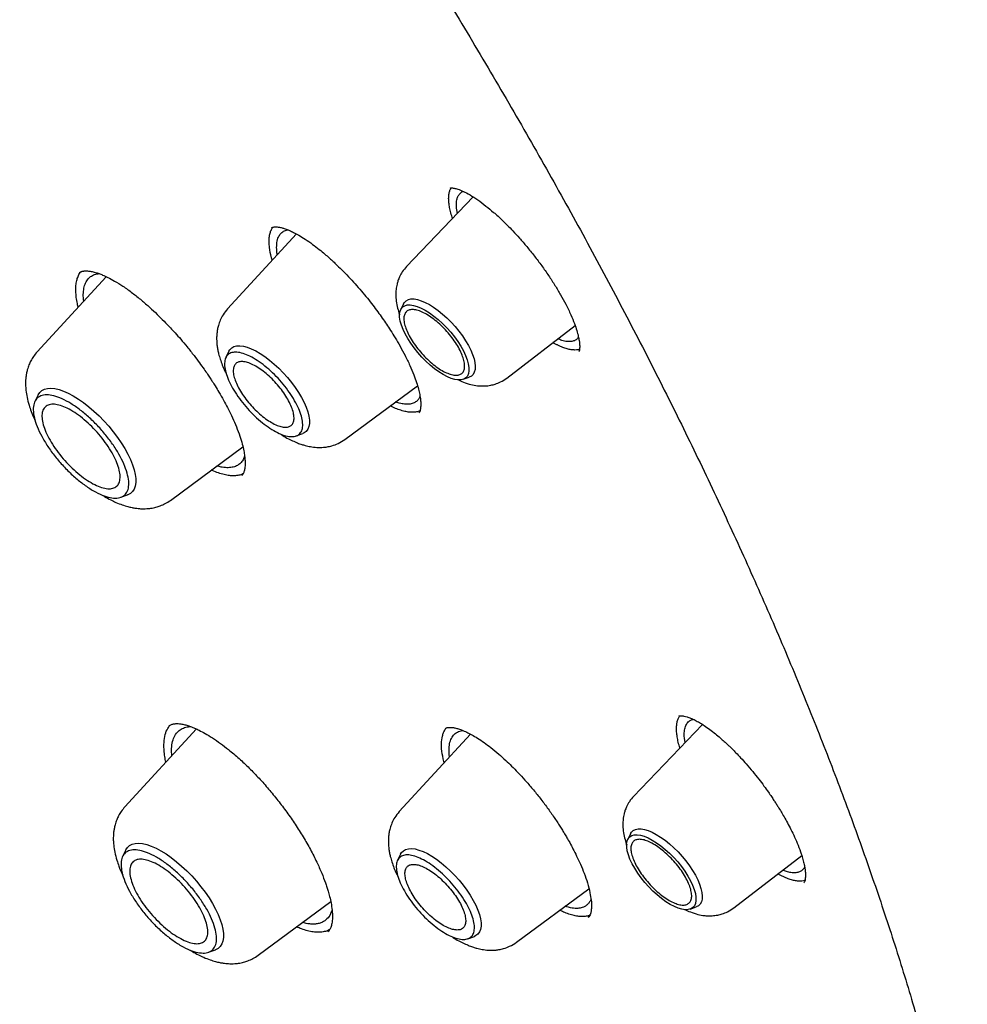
# Model space of a CAD drawing. Header units: millimetres. Extents: x 8 to 871, y 12 to 1888.
# Tile 36 of 114: x 685 to 701, y 699 to 716. Entities that reach past the tile are written whole.
import ezdxf

# ---------------------------------------------------------------- set-up
doc = ezdxf.new("R2010")
doc.units = ezdxf.units.MM

msp = doc.modelspace()

# ---------------------------------------------------------------- linework, layer by layer
at = {"color": 7, "linetype": 'Continuous', "lineweight": 30}
for p, q in [((692.766, 712.774), (691.643, 711.6)), ((689.787, 712.15), (688.625, 710.887)), ((686.58, 711.429), (685.413, 710.162)), ((691.591, 710.971), (691.544, 710.875)), ((693.331, 709.72), (694.484, 710.606)), ((688.647, 710.171), (688.596, 710.066)), ((694.551, 710.177), (694.545, 710.172)), ((692.599, 709.699), (692.699, 709.736)), ((690.601, 708.685), (691.827, 709.59)), ((685.429, 709.436), (685.375, 709.327)), ((689.782, 708.744), (689.892, 708.784)), ((687.66, 707.659), (688.882, 708.562)), ((686.825, 707.711), (686.94, 707.753)), ((688.1, 703.805), (686.893, 702.493)), ((687.636, 703.851), (687.645, 703.857)), ((692.297, 703.806), (692.3, 703.81)), ((696.631, 703.882), (695.471, 702.669)), ((692.721, 703.718), (691.52, 702.412)), ((687.683, 703.351), (687.678, 703.443)), ((692.276, 703.233), (692.259, 703.301)), ((695.419, 702.04), (695.372, 701.944)), ((686.908, 701.767), (686.855, 701.658)), ((691.542, 701.696), (691.491, 701.591)), ((697.158, 700.789), (698.306, 701.671)), ((693.496, 700.21), (694.718, 701.112)), ((689.139, 699.99), (690.364, 700.895)), ((696.427, 700.769), (696.527, 700.805)), ((694.712, 700.639), (694.707, 700.634)), ((692.677, 700.269), (692.787, 700.309)), ((688.305, 700.042), (688.419, 700.084))]:
    msp.add_line(p, q, dxfattribs=at)
at = {"color": 7, "linetype": 'Continuous', "lineweight": 30, "flags": 128}
for points in [[(691.591, 710.971), (691.606, 710.995), (691.635, 711.024), (691.673, 711.043), (691.717, 711.053), (691.769, 711.053), (691.826, 711.043), (691.889, 711.024), (691.956, 710.996), (692.027, 710.959)], [(692.261, 709.779), (692.189, 709.825), (692.116, 709.878), (692.042, 709.938), (691.97, 710.004), (691.9, 710.075), (691.833, 710.15), (691.77, 710.228), (691.713, 710.307), (691.662, 710.386), (691.619, 710.465), (691.583, 710.541), (691.555, 710.613), (691.536, 710.681), (691.526, 710.744), (691.525, 710.8), (691.534, 710.848), (691.551, 710.888), (691.578, 710.919), (691.613, 710.94), (691.655, 710.952), (691.705, 710.954), (691.761, 710.946), (691.823, 710.928), (691.889, 710.9), (691.959, 710.864), (692.031, 710.819), (692.104, 710.765), (692.178, 710.705), (692.25, 710.639), (692.32, 710.568), (692.387, 710.493), (692.449, 710.416), (692.507, 710.336), (692.557, 710.257), (692.601, 710.178), (692.637, 710.102), (692.665, 710.03), (692.684, 709.962), (692.694, 709.899), (692.695, 709.843), (692.686, 709.795), (692.669, 709.755), (692.642, 709.724), (692.607, 709.703), (692.565, 709.691), (692.515, 709.689), (692.459, 709.697), (692.397, 709.715), (692.331, 709.743), (692.261, 709.779)], [(692.027, 710.959), (692.099, 710.913), (692.174, 710.86), (692.248, 710.8), (692.321, 710.734), (692.392, 710.663), (692.461, 710.588), (692.525, 710.51), (692.584, 710.431), (692.638, 710.35), (692.685, 710.271), (692.724, 710.193), (692.756, 710.117), (692.78, 710.046), (692.794, 709.98), (692.8, 709.92), (692.797, 709.867), (692.785, 709.821), (692.765, 709.783), (692.736, 709.755), (692.699, 709.736)], [(688.647, 710.171), (688.663, 710.197), (688.694, 710.228), (688.732, 710.25), (688.778, 710.262), (688.831, 710.264), (688.891, 710.257), (688.956, 710.24), (689.025, 710.214), (689.099, 710.179), (689.175, 710.135), (689.253, 710.083), (689.332, 710.023), (689.41, 709.957), (689.488, 709.886), (689.563, 709.809), (689.635, 709.729), (689.702, 709.646), (689.765, 709.561), (689.822, 709.476), (689.872, 709.391), (689.915, 709.308), (689.95, 709.228), (689.977, 709.151), (689.995, 709.079), (690.004, 709.013), (690.005, 708.954), (689.996, 708.902), (689.978, 708.858), (689.952, 708.822), (689.918, 708.796), (689.892, 708.784)], [(685.429, 709.436), (685.429, 709.437), (685.457, 709.478), (685.492, 709.51), (685.536, 709.533), (685.588, 709.546), (685.647, 709.55), (685.712, 709.543), (685.783, 709.526), (685.859, 709.5), (685.939, 709.464), (686.023, 709.42), (686.109, 709.367), (686.196, 709.306), (686.284, 709.237), (686.371, 709.163), (686.457, 709.082), (686.54, 708.997), (686.62, 708.908), (686.696, 708.815), (686.767, 708.721), (686.833, 708.627), (686.891, 708.532), (686.943, 708.439), (686.987, 708.347), (687.022, 708.26), (687.049, 708.176), (687.067, 708.097), (687.077, 708.025), (687.077, 707.959), (687.067, 707.9), (687.049, 707.85), (687.022, 707.809), (686.986, 707.776), (686.942, 707.754), (686.94, 707.753)], [(695.419, 702.04), (695.434, 702.065), (695.463, 702.093), (695.5, 702.112), (695.545, 702.122), (695.596, 702.122), (695.654, 702.113), (695.717, 702.094), (695.784, 702.065), (695.854, 702.028)], [(696.089, 700.849), (696.017, 700.894), (695.943, 700.947), (695.87, 701.007), (695.797, 701.073), (695.727, 701.144), (695.661, 701.219), (695.598, 701.297), (695.541, 701.376), (695.49, 701.456), (695.446, 701.534), (695.41, 701.61), (695.382, 701.683), (695.363, 701.751), (695.354, 701.813), (695.353, 701.869), (695.361, 701.917), (695.379, 701.957), (695.405, 701.988), (695.44, 702.01), (695.483, 702.021), (695.533, 702.023), (695.589, 702.015), (695.65, 701.997), (695.717, 701.97), (695.786, 701.933), (695.858, 701.888), (695.932, 701.835), (696.005, 701.775), (696.078, 701.709), (696.148, 701.638), (696.215, 701.563), (696.277, 701.485), (696.334, 701.406), (696.385, 701.326), (696.429, 701.248), (696.465, 701.172), (696.493, 701.099), (696.512, 701.031), (696.522, 700.969), (696.522, 700.913), (696.514, 700.865), (696.496, 700.825), (696.47, 700.794), (696.435, 700.772), (696.392, 700.76), (696.343, 700.758), (696.286, 700.767), (696.225, 700.784), (696.158, 700.812), (696.089, 700.849)], [(695.854, 702.028), (695.927, 701.983), (696.001, 701.93), (696.075, 701.87), (696.149, 701.804), (696.22, 701.733), (696.288, 701.658), (696.353, 701.58), (696.412, 701.5), (696.465, 701.42), (696.512, 701.34), (696.552, 701.262), (696.584, 701.187), (696.607, 701.116), (696.622, 701.049), (696.628, 700.989), (696.625, 700.936), (696.613, 700.89), (696.592, 700.853), (696.563, 700.824), (696.527, 700.805)], [(686.908, 701.767), (686.909, 701.768), (686.936, 701.809), (686.972, 701.841), (687.016, 701.864), (687.067, 701.877), (687.126, 701.881), (687.191, 701.874), (687.262, 701.857), (687.338, 701.831), (687.419, 701.795), (687.502, 701.751), (687.588, 701.698), (687.675, 701.637), (687.763, 701.568), (687.85, 701.493), (687.936, 701.413), (688.02, 701.328), (688.1, 701.238), (688.176, 701.146), (688.247, 701.052), (688.312, 700.958), (688.371, 700.863), (688.422, 700.77), (688.466, 700.678), (688.502, 700.59), (688.529, 700.507), (688.547, 700.428), (688.556, 700.356), (688.556, 700.29), (688.547, 700.231), (688.528, 700.181), (688.501, 700.14), (688.465, 700.107), (688.422, 700.084), (688.419, 700.084)], [(691.542, 701.696), (691.558, 701.722), (691.589, 701.753), (691.627, 701.775), (691.673, 701.787), (691.726, 701.789), (691.786, 701.782), (691.851, 701.765), (691.92, 701.739), (691.994, 701.704), (692.07, 701.66), (692.148, 701.608), (692.227, 701.548), (692.305, 701.482), (692.383, 701.411), (692.458, 701.334), (692.53, 701.254), (692.597, 701.171), (692.66, 701.086), (692.717, 701.001), (692.767, 700.916), (692.81, 700.833), (692.845, 700.753), (692.872, 700.676), (692.89, 700.605), (692.899, 700.539), (692.899, 700.479), (692.891, 700.427), (692.873, 700.383), (692.847, 700.347), (692.813, 700.321), (692.787, 700.309)]]:
    msp.add_lwpolyline(points, dxfattribs=at)
at = {"color": 7, "linetype": 'Continuous', "lineweight": 30}
for points, knots in [([(713.378, 691.298), (713.435, 691.352), (713.547, 691.458), (713.685, 691.594), (713.799, 691.709), (713.903, 691.818), (714.006, 691.928), (714.105, 692.037), (714.203, 692.149), (714.302, 692.265), (714.406, 692.389), (714.518, 692.528), (714.636, 692.681), (714.759, 692.845), (714.866, 692.996), (714.957, 693.128), (715.033, 693.24), (715.106, 693.352), (715.177, 693.464), (715.245, 693.574), (715.31, 693.682), (715.369, 693.782), (715.418, 693.868), (715.457, 693.938), (715.492, 694), (715.527, 694.065), (715.567, 694.139), (715.612, 694.224), (715.66, 694.316), (715.709, 694.414), (715.765, 694.528), (715.827, 694.658), (715.894, 694.804), (715.959, 694.95), (716.021, 695.094), (716.077, 695.23), (716.126, 695.352), (716.165, 695.452), (716.196, 695.531), (716.22, 695.596), (716.244, 695.662), (716.272, 695.738), (716.304, 695.827), (716.339, 695.929), (716.376, 696.039), (716.414, 696.156), (716.452, 696.276), (716.491, 696.4), (716.528, 696.527), (716.563, 696.65), (716.594, 696.76), (716.618, 696.851), (716.638, 696.925), (716.654, 696.988), (716.671, 697.054), (716.689, 697.13), (716.71, 697.215), (716.738, 697.332), (716.772, 697.482), (716.811, 697.664), (716.849, 697.853), (716.885, 698.044), (716.919, 698.237), (716.951, 698.432), (716.981, 698.629), (717.009, 698.827), (717.034, 699.023), (717.056, 699.209), (717.075, 699.379), (717.09, 699.535), (717.104, 699.68), (717.117, 699.833), (717.13, 700.004), (717.143, 700.201), (717.155, 700.416), (717.166, 700.652), (717.174, 700.878), (717.179, 701.089), (717.182, 701.281), (717.184, 701.472), (717.183, 701.651), (717.182, 701.807), (717.18, 701.928), (717.179, 702.017), (717.177, 702.081), (717.176, 702.14), (717.174, 702.204), (717.172, 702.281), (717.169, 702.38), (717.165, 702.502), (717.158, 702.651), (717.15, 702.817), (717.136, 703.074), (717.114, 703.413), (717.08, 703.83), (717.044, 704.207), (717.007, 704.545), (716.971, 704.846), (716.934, 705.14), (716.895, 705.419), (716.857, 705.678), (716.822, 705.908), (716.792, 706.094), (716.768, 706.239), (716.749, 706.35), (716.733, 706.446), (716.717, 706.534), (716.703, 706.613), (716.689, 706.69), (716.675, 706.769), (716.658, 706.864), (716.636, 706.977), (716.611, 707.109), (716.582, 707.26), (716.548, 707.429), (716.51, 707.615), (716.47, 707.809), (716.428, 708.004), (716.386, 708.195), (716.326, 708.46), (716.249, 708.792), (716.156, 709.176), (716.068, 709.524), (715.986, 709.836), (715.909, 710.127), (715.835, 710.394), (715.698, 710.884), (715.559, 711.356), (715.417, 711.819), (715.352, 712.027), (715.285, 712.237), (715.217, 712.448), (715.15, 712.656), (715.089, 712.84), (715.038, 712.992), (714.998, 713.112), (714.963, 713.214), (714.933, 713.304), (714.902, 713.393), (714.864, 713.502), (714.818, 713.636), (714.761, 713.797), (714.699, 713.975), (714.631, 714.164), (714.536, 714.427), (714.409, 714.772), (714.251, 715.192), (714.085, 715.625), (713.91, 716.07), (713.723, 716.536), (713.526, 717.015), (713.324, 717.497), (713.119, 717.976), (712.91, 718.453), (712.682, 718.966), (712.431, 719.516), (712.159, 720.102), (711.883, 720.683), (711.602, 721.262), (711.287, 721.899), (710.928, 722.609), (710.517, 723.402), (710.077, 724.23), (709.668, 724.982), (709.297, 725.649), (708.973, 726.223), (708.642, 726.797), (708.316, 727.358), (708.009, 727.875), (707.726, 728.348), (707.465, 728.779), (707.216, 729.185), (706.982, 729.565), (706.762, 729.917), (706.557, 730.242), (706.368, 730.54), (706.193, 730.815), (706.001, 731.116), (705.778, 731.461), (705.514, 731.865), (705.229, 732.298), (704.922, 732.758), (704.594, 733.246), (704.243, 733.761), (703.87, 734.304), (703.472, 734.874), (703.055, 735.465), (702.488, 736.259), (701.774, 737.24), (700.919, 738.385), (700.068, 739.499), (699.222, 740.581), (698.371, 741.648), (697.51, 742.703), (696.639, 743.749), (695.702, 744.85), (694.699, 746.003), (693.627, 747.205), (692.542, 748.394), (691.498, 749.509), (690.5, 750.552), (689.549, 751.525), (688.59, 752.487), (687.619, 753.44), (686.633, 754.388), (685.67, 755.293), (684.733, 756.157), (683.823, 756.979), (683.029, 757.682), (682.363, 758.262), (681.835, 758.716), (681.327, 759.148), (680.815, 759.579), (680.303, 760.005), (679.792, 760.424), (679.308, 760.816), (678.853, 761.182), (678.376, 761.56), (677.864, 761.962), (677.299, 762.399), (676.864, 762.731), (676.562, 762.959), (676.399, 763.082), (676.235, 763.205), (676.069, 763.328), (675.902, 763.453), (675.723, 763.585), (675.519, 763.735), (675.279, 763.91), (675.002, 764.112), (674.693, 764.335), (674.352, 764.579), (673.992, 764.834), (673.616, 765.098), (673.224, 765.369), (672.807, 765.656), (672.364, 765.956), (671.896, 766.269), (671.403, 766.595), (670.866, 766.944), (670.284, 767.315), (669.655, 767.709), (668.998, 768.111), (668.312, 768.523), (667.848, 768.793), (667.61, 768.931)], [0, 0, 0, 0, 0.003254, 0.00634, 0.009206, 0.011744, 0.013962, 0.016621, 0.019137, 0.021743, 0.024667, 0.027832, 0.031281, 0.034947, 0.038766, 0.041224, 0.043666, 0.046076, 0.048453, 0.050797, 0.053096, 0.055198, 0.057058, 0.058349, 0.059517, 0.06082, 0.06232, 0.064019, 0.065913, 0.067876, 0.069832, 0.072661, 0.075472, 0.078265, 0.081041, 0.08364, 0.085916, 0.08787, 0.08918, 0.090291, 0.091421, 0.092794, 0.09441, 0.096269, 0.098279, 0.100346, 0.102471, 0.104654, 0.106894, 0.109106, 0.111018, 0.112609, 0.113786, 0.114764, 0.11587, 0.117145, 0.11859, 0.120204, 0.123034, 0.126134, 0.129246, 0.132365, 0.135489, 0.13862, 0.141757, 0.144899, 0.148051, 0.150951, 0.153599, 0.155995, 0.158141, 0.160265, 0.163013, 0.165979, 0.169191, 0.172712, 0.176545, 0.179223, 0.182035, 0.184941, 0.187562, 0.189802, 0.191659, 0.192751, 0.193648, 0.19439, 0.195275, 0.196369, 0.197671, 0.199474, 0.201565, 0.203946, 0.206465, 0.212342, 0.218046, 0.223577, 0.227694, 0.23171, 0.235625, 0.239387, 0.24278, 0.245782, 0.248394, 0.250013, 0.251435, 0.25266, 0.253719, 0.254868, 0.255698, 0.256679, 0.257893, 0.259342, 0.261023, 0.262939, 0.265088, 0.267471, 0.269975, 0.272419, 0.274798, 0.277113, 0.282317, 0.287165, 0.291263, 0.295068, 0.29858, 0.301798, 0.304748, 0.316228, 0.318681, 0.321141, 0.323607, 0.326079, 0.328558, 0.330896, 0.332496, 0.333885, 0.335064, 0.336034, 0.337018, 0.338177, 0.339796, 0.341665, 0.343753, 0.345929, 0.348178, 0.352811, 0.357729, 0.362506, 0.367523, 0.372782, 0.378187, 0.383546, 0.388853, 0.394107, 0.399308, 0.405773, 0.412155, 0.418454, 0.42467, 0.43092, 0.439034, 0.447487, 0.456277, 0.465406, 0.471316, 0.47736, 0.483502, 0.489402, 0.494977, 0.499753, 0.504263, 0.508505, 0.51248, 0.516188, 0.519571, 0.522697, 0.525566, 0.528221, 0.532178, 0.536422, 0.540952, 0.545769, 0.550873, 0.556263, 0.56194, 0.567903, 0.574151, 0.580491, 0.592835, 0.605033, 0.616657, 0.628145, 0.639499, 0.650797, 0.662094, 0.673391, 0.686705, 0.700018, 0.713332, 0.726646, 0.737943, 0.74924, 0.760538, 0.771868, 0.783327, 0.79492, 0.805233, 0.815652, 0.826175, 0.832384, 0.838385, 0.844148, 0.849673, 0.855768, 0.861546, 0.867005, 0.872145, 0.876967, 0.883134, 0.889484, 0.896017, 0.897831, 0.899659, 0.901501, 0.903356, 0.905225, 0.907153, 0.909352, 0.912116, 0.915241, 0.918727, 0.922575, 0.926783, 0.930923, 0.935362, 0.940099, 0.945135, 0.950469, 0.956103, 0.962035, 0.968905, 0.976136, 0.983729, 0.991684, 1, 1, 1, 1]), ([(629.354, 758.873), (629.365, 758.882), (629.454, 758.954), (629.627, 759.082), (629.873, 759.256), (630.127, 759.42), (630.387, 759.576), (630.655, 759.724), (630.93, 759.864), (631.211, 759.994), (631.499, 760.117), (631.794, 760.231), (632.096, 760.336), (632.404, 760.433), (632.719, 760.522), (633.04, 760.602), (633.368, 760.673), (633.702, 760.736), (634.042, 760.791), (634.388, 760.837), (634.741, 760.874), (635.099, 760.903), (635.464, 760.923), (635.835, 760.935), (636.211, 760.938), (636.594, 760.933), (636.982, 760.919), (637.376, 760.897), (637.775, 760.865), (638.18, 760.826), (638.59, 760.778), (639.006, 760.721), (639.427, 760.656), (639.854, 760.582), (640.285, 760.5), (640.721, 760.409), (641.163, 760.31), (641.609, 760.202), (642.06, 760.086), (642.515, 759.961), (642.976, 759.828), (643.44, 759.686), (643.909, 759.536), (644.382, 759.378), (644.86, 759.211), (645.341, 759.037), (645.826, 758.853), (646.316, 758.662), (646.809, 758.462), (647.305, 758.255), (647.805, 758.039), (648.309, 757.815), (648.815, 757.583), (649.325, 757.343), (649.839, 757.095), (650.355, 756.84), (650.873, 756.576), (651.395, 756.305), (651.919, 756.026), (652.446, 755.739), (652.975, 755.445), (653.507, 755.143), (654.041, 754.834), (654.577, 754.517), (655.114, 754.193), (655.654, 753.862), (656.195, 753.523), (656.738, 753.178), (657.282, 752.825), (657.828, 752.465), (658.375, 752.099), (658.923, 751.725), (659.472, 751.345), (660.022, 750.958), (660.573, 750.565), (661.125, 750.165), (661.677, 749.759), (662.229, 749.346), (662.782, 748.927), (663.335, 748.502), (663.888, 748.071), (664.441, 747.633), (664.994, 747.19), (665.547, 746.741), (666.099, 746.287), (666.651, 745.827), (667.202, 745.361), (667.752, 744.89), (668.301, 744.413), (668.85, 743.932), (669.397, 743.445), (669.943, 742.953), (670.488, 742.457), (671.032, 741.955), (671.573, 741.449), (672.113, 740.938), (672.652, 740.423), (673.188, 739.904), (673.723, 739.38), (674.255, 738.852), (674.785, 738.32), (675.313, 737.784), (675.838, 737.244), (676.36, 736.701), (676.88, 736.154), (677.397, 735.603), (677.912, 735.049), (678.423, 734.492), (678.931, 733.932), (679.436, 733.369), (679.937, 732.803), (680.435, 732.234), (680.93, 731.663), (681.42, 731.089), (681.907, 730.513), (682.391, 729.934), (682.87, 729.353), (683.345, 728.771), (683.816, 728.186), (684.283, 727.6), (684.745, 727.012), (685.203, 726.422), (685.656, 725.831), (686.105, 725.239), (686.548, 724.645), (686.987, 724.051), (687.421, 723.456), (687.851, 722.86), (688.274, 722.263), (688.693, 721.666), (689.106, 721.068), (689.514, 720.47), (689.917, 719.872), (690.314, 719.274), (690.705, 718.676), (691.091, 718.078), (691.47, 717.481), (691.844, 716.884), (692.212, 716.288), (692.574, 715.693), (692.93, 715.098), (693.279, 714.505), (693.622, 713.912), (693.959, 713.321), (694.29, 712.731), (694.614, 712.143), (694.931, 711.557), (695.242, 710.972), (695.546, 710.389), (695.844, 709.808), (696.134, 709.229), (696.418, 708.653), (696.695, 708.079), (696.964, 707.507), (697.227, 706.938), (697.483, 706.372), (697.731, 705.808), (697.973, 705.248), (698.207, 704.691), (698.433, 704.137), (698.653, 703.586), (698.865, 703.039), (699.069, 702.496), (699.266, 701.956), (699.456, 701.42), (699.638, 700.888), (699.812, 700.36), (699.979, 699.836), (700.138, 699.316), (700.29, 698.801), (700.433, 698.291), (700.569, 697.785), (700.697, 697.283), (700.818, 696.787), (700.93, 696.295), (701.035, 695.809), (701.132, 695.328), (701.221, 694.852), (701.302, 694.381), (701.375, 693.916), (701.441, 693.456), (701.498, 693.002), (701.548, 692.554), (701.589, 692.112), (701.623, 691.675), (701.649, 691.245), (701.666, 690.821), (701.676, 690.403), (701.678, 689.991), (701.672, 689.586), (701.658, 689.187), (701.637, 688.794), (701.607, 688.409), (701.57, 688.029), (701.524, 687.657), (701.471, 687.292), (701.41, 686.933), (701.341, 686.582), (701.265, 686.237), (701.18, 685.899), (701.088, 685.569), (700.988, 685.246), (700.88, 684.93), (700.765, 684.621), (700.642, 684.32), (700.511, 684.026), (700.372, 683.74), (700.226, 683.461), (700.072, 683.189), (699.911, 682.925), (699.741, 682.669), (699.565, 682.421), (699.38, 682.18), (699.188, 681.948), (698.992, 681.726), (698.856, 681.586), (698.79, 681.517)], [0, 0, 0, 0, 0.000696, 0.005455, 0.010214, 0.01497, 0.019723, 0.024472, 0.029218, 0.033959, 0.038696, 0.043427, 0.048154, 0.052877, 0.057594, 0.062307, 0.067016, 0.071721, 0.076422, 0.08112, 0.085815, 0.090507, 0.095196, 0.099883, 0.104569, 0.109253, 0.113935, 0.118616, 0.123296, 0.127976, 0.132655, 0.137333, 0.142011, 0.146689, 0.151366, 0.156044, 0.160722, 0.165399, 0.170077, 0.174755, 0.179433, 0.184112, 0.188791, 0.19347, 0.198149, 0.202829, 0.207509, 0.21219, 0.216871, 0.221552, 0.226234, 0.230916, 0.235599, 0.240282, 0.244965, 0.249649, 0.254333, 0.259017, 0.263702, 0.268387, 0.273072, 0.277758, 0.282443, 0.28713, 0.291816, 0.296503, 0.30119, 0.305877, 0.310565, 0.315253, 0.319941, 0.324629, 0.329318, 0.334007, 0.338695, 0.343385, 0.348074, 0.352763, 0.357453, 0.362143, 0.366833, 0.371523, 0.376213, 0.380904, 0.385594, 0.390285, 0.394976, 0.399666, 0.404357, 0.409048, 0.41374, 0.418431, 0.423122, 0.427814, 0.432505, 0.437197, 0.441888, 0.44658, 0.451272, 0.455964, 0.460656, 0.465347, 0.470039, 0.474731, 0.479423, 0.484115, 0.488807, 0.493499, 0.498191, 0.502884, 0.507576, 0.512268, 0.51696, 0.521652, 0.526344, 0.531036, 0.535728, 0.54042, 0.545111, 0.549803, 0.554495, 0.559187, 0.563879, 0.56857, 0.573262, 0.577953, 0.582645, 0.587336, 0.592027, 0.596719, 0.60141, 0.606101, 0.610791, 0.615482, 0.620173, 0.624863, 0.629554, 0.634244, 0.638934, 0.643624, 0.648314, 0.653004, 0.657693, 0.662382, 0.667072, 0.67176, 0.676449, 0.681138, 0.685826, 0.690514, 0.695202, 0.699889, 0.704577, 0.709264, 0.713951, 0.718637, 0.723323, 0.728009, 0.732695, 0.73738, 0.742065, 0.74675, 0.751434, 0.756118, 0.760802, 0.765485, 0.770168, 0.774851, 0.779533, 0.784214, 0.788896, 0.793577, 0.798257, 0.802937, 0.807617, 0.812296, 0.816975, 0.821654, 0.826332, 0.83101, 0.835688, 0.840366, 0.845043, 0.84972, 0.854397, 0.859074, 0.863751, 0.868429, 0.873106, 0.877784, 0.882462, 0.887141, 0.891821, 0.896502, 0.901184, 0.905867, 0.910553, 0.91524, 0.919929, 0.924621, 0.929316, 0.934013, 0.938715, 0.94342, 0.948129, 0.952842, 0.95756, 0.962283, 0.96701, 0.971742, 0.976479, 0.981221, 0.985967, 0.990717, 0.99547, 1, 1, 1, 1]), ([(692.418, 712.411), (692.413, 712.426), (692.397, 712.474), (692.377, 712.55), (692.361, 712.636), (692.352, 712.714), (692.352, 712.784), (692.361, 712.847), (692.375, 712.894), (692.39, 712.917), (692.395, 712.925)], [0, 0, 0, 0, 0.064006, 0.206715, 0.35046, 0.48963, 0.629769, 0.773009, 0.917343, 1, 1, 1, 1]), ([(692.378, 712.921), (692.38, 712.922), (692.384, 712.925), (692.395, 712.925), (692.414, 712.925), (692.448, 712.921), (692.507, 712.907), (692.598, 712.871), (692.712, 712.811), (692.84, 712.728), (692.975, 712.627), (693.091, 712.531), (693.183, 712.449), (693.259, 712.377), (693.343, 712.296), (693.441, 712.196), (693.551, 712.075), (693.673, 711.934), (693.798, 711.778), (693.922, 711.614), (694.038, 711.448), (694.146, 711.283), (694.243, 711.121), (694.299, 711.016), (694.327, 710.964)], [0, 0, 0, 0, 0.048586, 0.090927, 0.126853, 0.156208, 0.208498, 0.263088, 0.319725, 0.376656, 0.433377, 0.48395, 0.512573, 0.539175, 0.570478, 0.607004, 0.648773, 0.695688, 0.74684, 0.798107, 0.849008, 0.899581, 0.949881, 1, 1, 1, 1]), ([(692.501, 712.497), (692.498, 712.507), (692.492, 712.538), (692.486, 712.584), (692.483, 712.635), (692.484, 712.682), (692.491, 712.732), (692.507, 712.784), (692.54, 712.831), (692.573, 712.859), (692.599, 712.865), (692.603, 712.866)], [0, 0, 0, 0, 0.052743, 0.150452, 0.249059, 0.348565, 0.448969, 0.599203, 0.771576, 0.966029, 1, 1, 1, 1]), ([(689.379, 711.706), (689.374, 711.72), (689.348, 711.8), (689.333, 711.901), (689.324, 712.012), (689.327, 712.092), (689.34, 712.164), (689.36, 712.222), (689.38, 712.251), (689.389, 712.263)], [0, 0, 0, 0, 0.056324, 0.305272, 0.448274, 0.592261, 0.739385, 0.887611, 1, 1, 1, 1]), ([(689.368, 712.252), (689.374, 712.256), (689.385, 712.264), (689.407, 712.268), (689.431, 712.269), (689.458, 712.268), (689.488, 712.265), (689.515, 712.26), (689.542, 712.253), (689.568, 712.246), (689.596, 712.237), (689.63, 712.225), (689.677, 712.206), (689.742, 712.175), (689.83, 712.128), (689.937, 712.061), (690.053, 711.98), (690.164, 711.894), (690.258, 711.817), (690.33, 711.754), (690.392, 711.697), (690.461, 711.633), (690.554, 711.543), (690.662, 711.432), (690.775, 711.309), (690.88, 711.188), (690.98, 711.068), (691.072, 710.951), (691.156, 710.839), (691.233, 710.732), (691.305, 710.627), (691.377, 710.517), (691.454, 710.394), (691.537, 710.253), (691.622, 710.096), (691.672, 709.99), (691.698, 709.934)], [0, 0, 0, 0, 0.045665, 0.08406, 0.115002, 0.140679, 0.159669, 0.176912, 0.192456, 0.206286, 0.219155, 0.234487, 0.252703, 0.281492, 0.315465, 0.354713, 0.398029, 0.43606, 0.466833, 0.490277, 0.50635, 0.526647, 0.556072, 0.594653, 0.629406, 0.664411, 0.697657, 0.729162, 0.758959, 0.787065, 0.813494, 0.841093, 0.87349, 0.910724, 0.952855, 1, 1, 1, 1]), ([(689.463, 711.798), (689.461, 711.809), (689.456, 711.843), (689.452, 711.894), (689.452, 711.953), (689.457, 712.006), (689.467, 712.055), (689.485, 712.105), (689.517, 712.155), (689.566, 712.2), (689.615, 712.214), (689.639, 712.221)], [0, 0, 0, 0, 0.046525, 0.139167, 0.232669, 0.327031, 0.422251, 0.518328, 0.662618, 0.827797, 1, 1, 1, 1]), ([(686.128, 711.497), (686.134, 711.502), (686.145, 711.51), (686.161, 711.516), (686.174, 711.52), (686.185, 711.522), (686.196, 711.524), (686.208, 711.525), (686.224, 711.526), (686.242, 711.526), (686.274, 711.525), (686.323, 711.519), (686.389, 711.503), (686.453, 711.483), (686.524, 711.455), (686.611, 711.416), (686.725, 711.355), (686.863, 711.269), (687.016, 711.16), (687.168, 711.038), (687.308, 710.917), (687.435, 710.798), (687.551, 710.684), (687.652, 710.578), (687.746, 710.476), (687.84, 710.369), (687.947, 710.242), (688.053, 710.109), (688.147, 709.983), (688.223, 709.877), (688.283, 709.791), (688.329, 709.721), (688.372, 709.656), (688.421, 709.577), (688.486, 709.472), (688.555, 709.35), (688.626, 709.218), (688.694, 709.081), (688.761, 708.931), (688.799, 708.831), (688.819, 708.778)], [0, 0, 0, 0, 0.030778, 0.0550737, 0.0706586, 0.0813345, 0.0894331, 0.0985841, 0.1088352, 0.1201947, 0.1326708, 0.165163, 0.1953863, 0.2217559, 0.2442247, 0.2749904, 0.3114904, 0.3537512, 0.3999192, 0.4425757, 0.4809437, 0.5149676, 0.5461549, 0.5757229, 0.598015, 0.6242846, 0.6548265, 0.6896241, 0.7180924, 0.7421724, 0.7617634, 0.7768859, 0.7893872, 0.8062338, 0.8303523, 0.861737, 0.8900566, 0.9224978, 0.9591126, 1, 1, 1, 1]), ([(691.643, 711.6), (691.618, 711.571), (691.572, 711.518), (691.526, 711.433), (691.499, 711.363), (691.478, 711.291), (691.465, 711.214), (691.46, 711.119), (691.467, 711.015), (691.489, 710.902), (691.512, 710.823), (691.527, 710.784), (691.529, 710.78)], [0, 0, 0, 0, 0.130038, 0.236691, 0.320106, 0.381385, 0.48668, 0.585513, 0.718744, 0.857454, 0.983214, 1, 1, 1, 1]), ([(686.107, 710.915), (686.1, 710.943), (686.084, 711.01), (686.07, 711.109), (686.064, 711.211), (686.069, 711.302), (686.084, 711.383), (686.111, 711.452), (686.133, 711.495), (686.149, 711.511), (686.15, 711.511)], [0, 0, 0, 0, 0.10444, 0.251522, 0.401795, 0.553157, 0.699519, 0.846892, 0.997501, 1, 1, 1, 1]), ([(686.2, 711.016), (686.197, 711.045), (686.191, 711.095), (686.193, 711.157), (686.198, 711.209), (686.207, 711.258), (686.221, 711.302), (686.239, 711.342), (686.262, 711.378), (686.295, 711.417), (686.347, 711.453), (686.404, 711.478), (686.448, 711.48), (686.459, 711.48)], [0, 0, 0, 0, 0.104325, 0.179922, 0.256125, 0.332935, 0.410352, 0.488374, 0.567, 0.646231, 0.785662, 0.944825, 1, 1, 1, 1]), ([(688.625, 710.887), (688.598, 710.854), (688.549, 710.795), (688.5, 710.698), (688.47, 710.613), (688.453, 710.538), (688.444, 710.472), (688.44, 710.409), (688.441, 710.34), (688.447, 710.269), (688.459, 710.196), (688.475, 710.122), (688.51, 710.003), (688.551, 709.892), (688.594, 709.813), (688.601, 709.8)], [0, 0, 0, 0, 0.108301, 0.196388, 0.275675, 0.335224, 0.392761, 0.449063, 0.504331, 0.583014, 0.640571, 0.701559, 0.784849, 0.9666, 1, 1, 1, 1]), ([(694.327, 710.964), (694.357, 710.904), (694.413, 710.79), (694.473, 710.642), (694.514, 710.523), (694.539, 710.428), (694.553, 710.356), (694.559, 710.304), (694.562, 710.265), (694.562, 710.235), (694.56, 710.211), (694.558, 710.191), (694.554, 710.177), (694.551, 710.172), (694.549, 710.17)], [0, 0, 0, 0, 0.1336383, 0.2530465, 0.3583743, 0.449688, 0.5270853, 0.5907174, 0.6407737, 0.6863606, 0.7449898, 0.8168123, 0.9017931, 1, 1, 1, 1]), ([(694.541, 710.413), (694.535, 710.404), (694.519, 710.375), (694.477, 710.349), (694.418, 710.333), (694.348, 710.334), (694.273, 710.349), (694.216, 710.372), (694.193, 710.382)], [0, 0, 0, 0, 0.101512, 0.308225, 0.478964, 0.663162, 0.860859, 1, 1, 1, 1]), ([(694.559, 710.206), (694.552, 710.203), (694.529, 710.195), (694.482, 710.192), (694.421, 710.196), (694.352, 710.211), (694.289, 710.232), (694.243, 710.251), (694.216, 710.263), (694.196, 710.273), (694.169, 710.286), (694.141, 710.301), (694.119, 710.313), (694.111, 710.318), (694.11, 710.318)], [0, 0, 0, 0, 0.0731773, 0.224951, 0.377747, 0.5338122, 0.6910342, 0.7671282, 0.8051688, 0.8432093, 0.8812498, 0.9573434, 0.9953839, 1, 1, 1, 1]), ([(685.413, 710.162), (685.392, 710.137), (685.353, 710.09), (685.308, 710.015), (685.273, 709.94), (685.249, 709.866), (685.233, 709.795), (685.224, 709.737), (685.22, 709.687), (685.218, 709.645), (685.219, 709.589), (685.224, 709.505), (685.243, 709.392), (685.274, 709.271), (685.315, 709.154), (685.348, 709.072), (685.372, 709.023), (685.377, 709.012)], [0, 0, 0, 0, 0.080418, 0.15049, 0.210219, 0.280643, 0.333938, 0.381502, 0.424207, 0.46336, 0.501437, 0.577029, 0.677313, 0.786738, 0.873909, 0.972633, 1, 1, 1, 1]), ([(691.698, 709.934), (691.721, 709.881), (691.765, 709.78), (691.812, 709.648), (691.844, 709.537), (691.866, 709.439), (691.878, 709.357), (691.883, 709.291), (691.882, 709.246), (691.879, 709.216), (691.876, 709.194), (691.872, 709.175), (691.867, 709.16), (691.86, 709.143), (691.853, 709.136), (691.849, 709.131)], [0, 0, 0, 0, 0.1189033, 0.2266272, 0.323274, 0.4088868, 0.5059445, 0.583659, 0.6422713, 0.6889814, 0.7309695, 0.7689154, 0.8220154, 0.8990756, 1, 1, 1, 1]), ([(692.503, 709.695), (692.536, 709.679), (692.61, 709.645), (692.723, 709.61), (692.829, 709.59), (692.924, 709.585), (692.999, 709.589), (693.071, 709.6), (693.145, 709.619), (693.237, 709.655), (693.297, 709.697), (693.331, 709.72)], [0, 0, 0, 0, 0.121003, 0.276446, 0.415189, 0.51152, 0.611747, 0.670435, 0.75401, 0.863791, 1, 1, 1, 1]), ([(691.869, 709.408), (691.86, 709.391), (691.841, 709.355), (691.797, 709.315), (691.738, 709.287), (691.673, 709.277), (691.614, 709.28), (691.567, 709.286), (691.523, 709.296), (691.486, 709.307), (691.464, 709.315), (691.458, 709.317)], [0, 0, 0, 0, 0.13671, 0.290054, 0.453026, 0.625659, 0.737523, 0.808247, 0.894559, 0.96954, 1, 1, 1, 1]), ([(691.869, 709.166), (691.869, 709.166), (691.852, 709.156), (691.811, 709.148), (691.745, 709.141), (691.673, 709.146), (691.592, 709.162), (691.505, 709.191), (691.43, 709.22), (691.384, 709.245), (691.37, 709.252)], [0, 0, 0, 0, 0.001034, 0.159274, 0.312001, 0.465736, 0.621037, 0.7785, 0.934158, 1, 1, 1, 1]), ([(688.819, 708.778), (688.835, 708.73), (688.865, 708.64), (688.893, 708.523), (688.911, 708.427), (688.919, 708.35), (688.921, 708.288), (688.92, 708.238), (688.915, 708.198), (688.909, 708.165), (688.901, 708.136), (688.892, 708.112), (688.881, 708.09), (688.87, 708.079), (688.865, 708.073)], [0, 0, 0, 0, 0.1222812, 0.2329708, 0.3321595, 0.4198958, 0.4962336, 0.5646611, 0.6289256, 0.6890575, 0.7450997, 0.8094067, 0.8945227, 1, 1, 1, 1]), ([(689.516, 708.779), (689.522, 708.774), (689.589, 708.727), (689.687, 708.677), (689.8, 708.628), (689.871, 708.602), (689.943, 708.581), (690.028, 708.562), (690.127, 708.549), (690.223, 708.55), (690.31, 708.56), (690.394, 708.579), (690.497, 708.616), (690.564, 708.66), (690.601, 708.685)], [0, 0, 0, 0, 0.017606, 0.193416, 0.275215, 0.340208, 0.395803, 0.473491, 0.571534, 0.67116, 0.72339, 0.793696, 0.885824, 1, 1, 1, 1]), ([(688.912, 708.404), (688.904, 708.383), (688.887, 708.337), (688.845, 708.286), (688.79, 708.244), (688.722, 708.217), (688.638, 708.206), (688.549, 708.213), (688.482, 708.227), (688.45, 708.237), (688.445, 708.239)], [0, 0, 0, 0, 0.122551, 0.267669, 0.404498, 0.550464, 0.705589, 0.869897, 0.976013, 1, 1, 1, 1]), ([(688.89, 708.11), (688.887, 708.108), (688.865, 708.094), (688.815, 708.081), (688.74, 708.071), (688.657, 708.075), (688.567, 708.09), (688.47, 708.119), (688.397, 708.145), (688.354, 708.165), (688.349, 708.168)], [0, 0, 0, 0, 0.031707, 0.187755, 0.345472, 0.50545, 0.660482, 0.817632, 0.97586, 1, 1, 1, 1]), ([(686.512, 707.747), (686.526, 707.739), (686.572, 707.71), (686.65, 707.668), (686.749, 707.621), (686.845, 707.583), (686.935, 707.555), (687.009, 707.538), (687.084, 707.525), (687.162, 707.517), (687.249, 707.516), (687.338, 707.526), (687.414, 707.541), (687.495, 707.567), (687.578, 707.604), (687.631, 707.64), (687.66, 707.659)], [0, 0, 0, 0, 0.0353841, 0.1242676, 0.2016976, 0.2941261, 0.3767109, 0.4394729, 0.4919498, 0.5688685, 0.6590871, 0.7105599, 0.780767, 0.8420747, 0.9151462, 1, 1, 1, 1]), ([(687.636, 703.853), (687.643, 703.859), (687.657, 703.87), (687.678, 703.88), (687.701, 703.887), (687.726, 703.893), (687.755, 703.896), (687.791, 703.896), (687.84, 703.891), (687.9, 703.879), (687.966, 703.859), (688.025, 703.838), (688.084, 703.813), (688.156, 703.779), (688.252, 703.728), (688.372, 703.655), (688.505, 703.564), (688.655, 703.449), (688.817, 703.311), (688.99, 703.148), (689.156, 702.975), (689.318, 702.793), (689.474, 702.601), (689.625, 702.402), (689.768, 702.197), (689.902, 701.985), (690.024, 701.772), (690.128, 701.567), (690.212, 701.379), (690.265, 701.24), (690.3, 701.139), (690.324, 701.061), (690.348, 700.971), (690.372, 700.864), (690.391, 700.743), (690.392, 700.667), (690.393, 700.626)], [0, 0, 0, 0, 0.027929, 0.050779, 0.06852, 0.083389, 0.099702, 0.117577, 0.137025, 0.164846, 0.188235, 0.206808, 0.222569, 0.241112, 0.268664, 0.301091, 0.335427, 0.368681, 0.411282, 0.451932, 0.491389, 0.530889, 0.57044, 0.61003, 0.650115, 0.690956, 0.732552, 0.774111, 0.812474, 0.847189, 0.863199, 0.879433, 0.900879, 0.928116, 0.96114, 1, 1, 1, 1]), ([(696.251, 703.485), (696.246, 703.501), (696.23, 703.551), (696.213, 703.628), (696.199, 703.716), (696.193, 703.796), (696.196, 703.869), (696.206, 703.933), (696.224, 703.987), (696.242, 704.015), (696.25, 704.028)], [0, 0, 0, 0, 0.062049, 0.201577, 0.335088, 0.469529, 0.606877, 0.74522, 0.879161, 1, 1, 1, 1]), ([(696.236, 704.023), (696.239, 704.025), (696.244, 704.028), (696.255, 704.028), (696.268, 704.029), (696.281, 704.028), (696.295, 704.027), (696.309, 704.025), (696.332, 704.021), (696.371, 704.011), (696.434, 703.989), (696.504, 703.956), (696.582, 703.914), (696.664, 703.863), (696.754, 703.799), (696.845, 703.729), (696.927, 703.66), (696.994, 703.6), (697.045, 703.553), (697.089, 703.51), (697.138, 703.463), (697.201, 703.399), (697.28, 703.316), (697.376, 703.21), (697.478, 703.089), (697.578, 702.965), (697.666, 702.848), (697.737, 702.75), (697.793, 702.67), (697.835, 702.605), (697.873, 702.547), (697.914, 702.483), (697.959, 702.409), (698.011, 702.32), (698.067, 702.22), (698.127, 702.105), (698.188, 701.978), (698.249, 701.839), (698.281, 701.748), (698.298, 701.7)], [0, 0, 0, 0, 0.042635, 0.077555, 0.104553, 0.119456, 0.13059, 0.141534, 0.152672, 0.183316, 0.21604, 0.253024, 0.283679, 0.316844, 0.35254, 0.387858, 0.417404, 0.441008, 0.458627, 0.471059, 0.486921, 0.508515, 0.535839, 0.568888, 0.607176, 0.643754, 0.676354, 0.704923, 0.724874, 0.742252, 0.757065, 0.77253, 0.794327, 0.817405, 0.844943, 0.876943, 0.913417, 0.954404, 1, 1, 1, 1]), ([(696.339, 703.577), (696.332, 703.625), (696.322, 703.693), (696.327, 703.763), (696.333, 703.807), (696.345, 703.846), (696.36, 703.881), (696.38, 703.911), (696.409, 703.939), (696.44, 703.96), (696.468, 703.965), (696.477, 703.967)], [0, 0, 0, 0, 0.224355, 0.315246, 0.406986, 0.499577, 0.593018, 0.687312, 0.782456, 0.92482, 1, 1, 1, 1]), ([(687.551, 703.544), (687.555, 703.59), (687.562, 703.683), (687.597, 703.792), (687.637, 703.844), (687.656, 703.868)], [0, 0, 0, 0, 0.34539, 0.696665, 1, 1, 1, 1]), ([(687.678, 703.443), (687.681, 703.485), (687.687, 703.57), (687.721, 703.672), (687.765, 703.739), (687.808, 703.779), (687.842, 703.803), (687.879, 703.822), (687.921, 703.836), (687.961, 703.844), (687.989, 703.846), (688, 703.846)], [0, 0, 0, 0, 0.17629, 0.356071, 0.539339, 0.618993, 0.699286, 0.780219, 0.861791, 0.944001, 1, 1, 1, 1]), ([(692.259, 703.301), (692.249, 703.36), (692.233, 703.448), (692.23, 703.577), (692.241, 703.668), (692.266, 703.747), (692.289, 703.793), (692.308, 703.815), (692.315, 703.823)], [0, 0, 0, 0, 0.256464, 0.384775, 0.643883, 0.774863, 0.924856, 1, 1, 1, 1]), ([(692.297, 703.812), (692.304, 703.817), (692.317, 703.826), (692.339, 703.831), (692.364, 703.833), (692.39, 703.832), (692.418, 703.83), (692.453, 703.824), (692.502, 703.812), (692.573, 703.788), (692.653, 703.754), (692.743, 703.707), (692.841, 703.65), (692.949, 703.578), (693.068, 703.489), (693.189, 703.389), (693.308, 703.283), (693.416, 703.179), (693.524, 703.069), (693.642, 702.941), (693.767, 702.796), (693.894, 702.64), (694.016, 702.479), (694.112, 702.344), (694.181, 702.24), (694.227, 702.168), (694.269, 702.101), (694.309, 702.036), (694.35, 701.966), (694.398, 701.882), (694.453, 701.778), (694.515, 701.656), (694.578, 701.518), (694.641, 701.365), (694.698, 701.202), (694.722, 701.099), (694.735, 701.044)], [0, 0, 0, 0, 0.037601, 0.069791, 0.096688, 0.118257, 0.134558, 0.149143, 0.177289, 0.20512, 0.238323, 0.267315, 0.299811, 0.33517, 0.368463, 0.408026, 0.442074, 0.470762, 0.500602, 0.534659, 0.572368, 0.610581, 0.648813, 0.68644, 0.703898, 0.720277, 0.735588, 0.749839, 0.764586, 0.783911, 0.808012, 0.836868, 0.87047, 0.908821, 0.95196, 1, 1, 1, 1]), ([(692.367, 703.332), (692.365, 703.34), (692.357, 703.394), (692.358, 703.479), (692.369, 703.567), (692.389, 703.627), (692.409, 703.667), (692.434, 703.702), (692.464, 703.731), (692.499, 703.754), (692.54, 703.773), (692.572, 703.777), (692.589, 703.78)], [0, 0, 0, 0, 0.028785, 0.196814, 0.368103, 0.455014, 0.54274, 0.63128, 0.720634, 0.810801, 0.901779, 1, 1, 1, 1]), ([(687.584, 703.244), (687.578, 703.276), (687.564, 703.346), (687.552, 703.447), (687.552, 703.511), (687.551, 703.544)], [0, 0, 0, 0, 0.293706, 0.645149, 1, 1, 1, 1]), ([(695.471, 702.669), (695.445, 702.64), (695.4, 702.587), (695.354, 702.502), (695.326, 702.432), (695.306, 702.36), (695.293, 702.283), (695.288, 702.188), (695.295, 702.085), (695.317, 701.972), (695.34, 701.892), (695.355, 701.854), (695.357, 701.849)], [0, 0, 0, 0, 0.130038, 0.236691, 0.320106, 0.381385, 0.48668, 0.585513, 0.718744, 0.857454, 0.983214, 1, 1, 1, 1]), ([(686.893, 702.493), (686.872, 702.468), (686.832, 702.421), (686.788, 702.346), (686.753, 702.27), (686.728, 702.197), (686.712, 702.125), (686.704, 702.068), (686.699, 702.018), (686.698, 701.976), (686.698, 701.92), (686.704, 701.836), (686.722, 701.723), (686.753, 701.602), (686.795, 701.485), (686.827, 701.403), (686.851, 701.354), (686.857, 701.343)], [0, 0, 0, 0, 0.080418, 0.15049, 0.210219, 0.280643, 0.333938, 0.381502, 0.424207, 0.46336, 0.501437, 0.577029, 0.677313, 0.786738, 0.873909, 0.972633, 1, 1, 1, 1]), ([(691.52, 702.412), (691.493, 702.379), (691.444, 702.32), (691.395, 702.223), (691.365, 702.138), (691.348, 702.063), (691.339, 701.997), (691.335, 701.934), (691.336, 701.865), (691.342, 701.795), (691.354, 701.721), (691.37, 701.647), (691.405, 701.528), (691.445, 701.417), (691.489, 701.338), (691.496, 701.325)], [0, 0, 0, 0, 0.108301, 0.196388, 0.275675, 0.335224, 0.392761, 0.449063, 0.504331, 0.583014, 0.640571, 0.701559, 0.784849, 0.9666, 1, 1, 1, 1]), ([(698.298, 701.7), (698.308, 701.667), (698.327, 701.605), (698.346, 701.525), (698.359, 701.459), (698.365, 701.406), (698.368, 701.365), (698.369, 701.324), (698.366, 701.286), (698.361, 701.251), (698.354, 701.225), (698.347, 701.216), (698.343, 701.211)], [0, 0, 0, 0, 0.111498, 0.211956, 0.301536, 0.380349, 0.448489, 0.50667, 0.602111, 0.716586, 0.849422, 1, 1, 1, 1]), ([(698.355, 701.476), (698.349, 701.466), (698.336, 701.446), (698.308, 701.418), (698.267, 701.393), (698.206, 701.378), (698.131, 701.382), (698.057, 701.398), (698.008, 701.418), (697.988, 701.426)], [0, 0, 0, 0, 0.098477, 0.200374, 0.352508, 0.527292, 0.724788, 0.887915, 1, 1, 1, 1]), ([(698.361, 701.253), (698.353, 701.25), (698.329, 701.242), (698.281, 701.238), (698.219, 701.242), (698.15, 701.256), (698.075, 701.28), (697.995, 701.315), (697.938, 701.343), (697.907, 701.362), (697.905, 701.363)], [0, 0, 0, 0, 0.07448, 0.224336, 0.377347, 0.531418, 0.682937, 0.835477, 0.991281, 1, 1, 1, 1]), ([(694.752, 700.94), (694.751, 700.936), (694.743, 700.913), (694.722, 700.879), (694.689, 700.841), (694.65, 700.813), (694.598, 700.79), (694.529, 700.777), (694.434, 700.781), (694.356, 700.804), (694.317, 700.816)], [0, 0, 0, 0, 0.028614, 0.141763, 0.256081, 0.371578, 0.473577, 0.634571, 0.813684, 1, 1, 1, 1]), ([(694.735, 701.044), (694.743, 701.001), (694.758, 700.918), (694.763, 700.82), (694.757, 700.744), (694.745, 700.69), (694.728, 700.651), (694.714, 700.636), (694.707, 700.628)], [0, 0, 0, 0, 0.186282, 0.36453, 0.53491, 0.697517, 0.852477, 1, 1, 1, 1]), ([(690.386, 700.761), (690.378, 700.735), (690.36, 700.672), (690.312, 700.61), (690.255, 700.563), (690.2, 700.536), (690.139, 700.52), (690.076, 700.514), (689.995, 700.517), (689.929, 700.532), (689.886, 700.542)], [0, 0, 0, 0, 0.1246522, 0.3056418, 0.4160953, 0.5279165, 0.6411138, 0.7367706, 0.8323353, 1, 1, 1, 1]), ([(694.735, 700.67), (694.724, 700.665), (694.696, 700.652), (694.64, 700.642), (694.568, 700.641), (694.489, 700.652), (694.403, 700.675), (694.316, 700.707), (694.255, 700.736), (694.227, 700.749)], [0, 0, 0, 0, 0.089758, 0.242814, 0.396986, 0.552836, 0.710953, 0.863562, 1, 1, 1, 1]), ([(696.331, 700.764), (696.363, 700.749), (696.437, 700.714), (696.55, 700.679), (696.657, 700.659), (696.752, 700.654), (696.827, 700.658), (696.899, 700.669), (696.972, 700.688), (697.065, 700.725), (697.125, 700.766), (697.158, 700.789)], [0, 0, 0, 0, 0.121003, 0.276446, 0.415189, 0.51152, 0.611747, 0.670435, 0.75401, 0.863791, 1, 1, 1, 1]), ([(690.393, 700.626), (690.391, 700.592), (690.386, 700.526), (690.366, 700.459), (690.342, 700.413), (690.323, 700.394), (690.314, 700.386)], [0, 0, 0, 0, 0.2910491, 0.5542262, 0.7903614, 1, 1, 1, 1]), ([(690.346, 700.424), (690.333, 700.417), (690.301, 700.399), (690.237, 700.383), (690.157, 700.376), (690.069, 700.382), (689.973, 700.402), (689.88, 700.43), (689.817, 700.458), (689.789, 700.47)], [0, 0, 0, 0, 0.09491, 0.251774, 0.409769, 0.570113, 0.724057, 0.879108, 1, 1, 1, 1]), ([(692.411, 700.304), (692.417, 700.299), (692.484, 700.252), (692.582, 700.203), (692.695, 700.153), (692.766, 700.127), (692.838, 700.106), (692.923, 700.087), (693.022, 700.075), (693.118, 700.075), (693.205, 700.085), (693.288, 700.104), (693.391, 700.141), (693.459, 700.185), (693.496, 700.21)], [0, 0, 0, 0, 0.017606, 0.193416, 0.275215, 0.340208, 0.395803, 0.473491, 0.571534, 0.67116, 0.72339, 0.793696, 0.885824, 1, 1, 1, 1]), ([(687.992, 700.078), (688.005, 700.07), (688.051, 700.041), (688.129, 699.999), (688.229, 699.952), (688.325, 699.914), (688.414, 699.886), (688.489, 699.869), (688.563, 699.856), (688.641, 699.848), (688.728, 699.847), (688.817, 699.856), (688.893, 699.872), (688.974, 699.898), (689.057, 699.935), (689.11, 699.97), (689.139, 699.99)], [0, 0, 0, 0, 0.0353841, 0.1242676, 0.2016976, 0.2941261, 0.3767109, 0.4394729, 0.4919498, 0.5688685, 0.6590871, 0.7105599, 0.780767, 0.8420747, 0.9151462, 1, 1, 1, 1])]:
    msp.add_open_spline(points, degree=3, knots=knots, dxfattribs=at)
for points in [[(692.605, 710.036), (692.612, 710.006), (692.625, 709.946), (692.621, 709.873), (692.598, 709.817), (692.556, 709.781), (692.497, 709.765), (692.424, 709.77), (692.338, 709.797), (692.243, 709.844), (692.143, 709.909), (692.042, 709.99), (691.944, 710.084), (691.852, 710.187), (691.77, 710.295), (691.701, 710.404), (691.647, 710.51), (691.612, 710.609), (691.595, 710.697), (691.599, 710.77), (691.622, 710.826), (691.664, 710.862), (691.722, 710.878), (691.796, 710.873), (691.882, 710.846), (691.977, 710.799), (692.077, 710.734), (692.178, 710.653), (692.276, 710.559), (692.368, 710.456), (692.45, 710.348), (692.519, 710.239), (692.573, 710.132), (692.594, 710.068), (692.605, 710.036)], [(689.869, 709.077), (689.878, 709.039), (689.896, 708.962), (689.89, 708.868), (689.861, 708.796), (689.807, 708.749), (689.731, 708.729), (689.636, 708.736), (689.526, 708.77), (689.404, 708.831), (689.276, 708.915), (689.146, 709.019), (689.02, 709.14), (688.901, 709.272), (688.796, 709.411), (688.707, 709.551), (688.638, 709.687), (688.593, 709.814), (688.571, 709.927), (688.576, 710.021), (688.605, 710.093), (688.659, 710.14), (688.735, 710.16), (688.83, 710.153), (688.94, 710.119), (689.062, 710.058), (689.19, 709.975), (689.32, 709.87), (689.447, 709.75), (689.565, 709.617), (689.671, 709.478), (689.759, 709.338), (689.829, 709.201), (689.856, 709.118), (689.869, 709.077)], [(689.365, 708.97), (689.332, 708.991), (689.267, 709.032), (689.165, 709.114), (689.067, 709.207), (688.975, 709.31), (688.893, 709.418), (688.824, 709.528), (688.77, 709.633), (688.735, 709.732), (688.718, 709.82), (688.722, 709.893), (688.745, 709.949), (688.787, 709.986), (688.846, 710.001), (688.919, 709.996), (689.005, 709.969), (689.1, 709.922), (689.2, 709.857), (689.301, 709.776), (689.399, 709.682), (689.491, 709.579), (689.573, 709.471), (689.642, 709.362), (689.696, 709.256), (689.731, 709.157), (689.748, 709.069), (689.744, 708.996), (689.721, 708.94), (689.679, 708.904), (689.621, 708.888), (689.547, 708.894), (689.461, 708.919), (689.397, 708.953), (689.365, 708.97)], [(686.932, 708.118), (686.942, 708.071), (686.964, 707.976), (686.957, 707.862), (686.921, 707.774), (686.855, 707.717), (686.763, 707.692), (686.647, 707.701), (686.512, 707.743), (686.363, 707.817), (686.206, 707.919), (686.048, 708.047), (685.893, 708.194), (685.748, 708.356), (685.619, 708.526), (685.511, 708.697), (685.427, 708.864), (685.371, 709.019), (685.345, 709.156), (685.351, 709.272), (685.387, 709.359), (685.452, 709.417), (685.545, 709.442), (685.661, 709.433), (685.796, 709.391), (685.945, 709.317), (686.101, 709.215), (686.26, 709.087), (686.415, 708.94), (686.559, 708.778), (686.689, 708.608), (686.797, 708.437), (686.882, 708.269), (686.915, 708.168), (686.932, 708.118)], [(686.79, 708.199), (686.799, 708.161), (686.817, 708.084), (686.811, 707.99), (686.782, 707.918), (686.728, 707.871), (686.652, 707.851), (686.557, 707.858), (686.447, 707.893), (686.325, 707.953), (686.197, 708.037), (686.067, 708.141), (685.94, 708.262), (685.822, 708.394), (685.716, 708.533), (685.628, 708.674), (685.559, 708.81), (685.513, 708.937), (685.492, 709.049), (685.497, 709.143), (685.526, 709.215), (685.58, 709.262), (685.656, 709.283), (685.751, 709.276), (685.861, 709.241), (685.983, 709.181), (686.111, 709.097), (686.241, 708.993), (686.367, 708.872), (686.486, 708.74), (686.591, 708.6), (686.68, 708.46), (686.75, 708.323), (686.777, 708.241), (686.79, 708.199)], [(696.433, 701.105), (696.439, 701.075), (696.453, 701.015), (696.449, 700.943), (696.426, 700.886), (696.384, 700.85), (696.325, 700.834), (696.251, 700.84), (696.165, 700.866), (696.071, 700.913), (695.971, 700.979), (695.87, 701.06), (695.771, 701.154), (695.679, 701.257), (695.597, 701.365), (695.528, 701.474), (695.475, 701.58), (695.439, 701.678), (695.423, 701.766), (695.426, 701.839), (695.449, 701.895), (695.491, 701.932), (695.55, 701.948), (695.624, 701.942), (695.71, 701.915), (695.804, 701.868), (695.904, 701.803), (696.005, 701.722), (696.104, 701.628), (696.196, 701.525), (696.278, 701.417), (696.347, 701.308), (696.401, 701.201), (696.422, 701.137), (696.433, 701.105)], [(688.411, 700.449), (688.422, 700.402), (688.443, 700.307), (688.436, 700.193), (688.4, 700.105), (688.335, 700.048), (688.242, 700.023), (688.126, 700.032), (687.991, 700.074), (687.842, 700.147), (687.686, 700.25), (687.527, 700.377), (687.372, 700.525), (687.228, 700.687), (687.099, 700.857), (686.99, 701.028), (686.906, 701.195), (686.85, 701.35), (686.825, 701.487), (686.83, 701.602), (686.866, 701.69), (686.932, 701.748), (687.024, 701.773), (687.14, 701.764), (687.275, 701.722), (687.424, 701.648), (687.581, 701.546), (687.74, 701.418), (687.894, 701.271), (688.039, 701.109), (688.168, 700.939), (688.276, 700.768), (688.362, 700.6), (688.395, 700.499), (688.411, 700.449)], [(688.27, 700.53), (688.278, 700.492), (688.296, 700.415), (688.29, 700.321), (688.261, 700.249), (688.207, 700.202), (688.131, 700.182), (688.037, 700.189), (687.926, 700.224), (687.804, 700.284), (687.676, 700.368), (687.546, 700.472), (687.42, 700.593), (687.301, 700.725), (687.196, 700.864), (687.107, 701.004), (687.038, 701.141), (686.993, 701.268), (686.972, 701.38), (686.976, 701.474), (687.006, 701.546), (687.059, 701.593), (687.135, 701.614), (687.23, 701.606), (687.34, 701.572), (687.462, 701.512), (687.59, 701.428), (687.72, 701.323), (687.847, 701.203), (687.965, 701.07), (688.071, 700.931), (688.159, 700.791), (688.229, 700.654), (688.256, 700.572), (688.27, 700.53)], [(692.764, 700.602), (692.773, 700.564), (692.791, 700.487), (692.785, 700.393), (692.756, 700.321), (692.702, 700.274), (692.626, 700.254), (692.531, 700.261), (692.421, 700.295), (692.299, 700.356), (692.171, 700.44), (692.041, 700.544), (691.914, 700.665), (691.796, 700.797), (691.69, 700.936), (691.602, 701.076), (691.533, 701.213), (691.487, 701.339), (691.466, 701.452), (691.471, 701.546), (691.5, 701.618), (691.554, 701.665), (691.63, 701.686), (691.725, 701.678), (691.835, 701.644), (691.957, 701.584), (692.085, 701.5), (692.215, 701.395), (692.341, 701.275), (692.46, 701.142), (692.565, 701.003), (692.654, 700.863), (692.724, 700.726), (692.751, 700.644), (692.764, 700.602)], [(692.26, 700.495), (692.292, 700.478), (692.356, 700.444), (692.441, 700.419), (692.515, 700.413), (692.574, 700.429), (692.616, 700.465), (692.639, 700.521), (692.642, 700.594), (692.626, 700.682), (692.591, 700.781), (692.537, 700.887), (692.468, 700.996), (692.386, 701.104), (692.294, 701.207), (692.196, 701.301), (692.095, 701.382), (691.995, 701.447), (691.9, 701.494), (691.814, 701.521), (691.74, 701.526), (691.681, 701.511), (691.64, 701.474), (691.617, 701.418), (691.613, 701.345), (691.63, 701.257), (691.665, 701.159), (691.719, 701.053), (691.788, 700.943), (691.87, 700.835), (691.962, 700.732), (692.06, 700.639), (692.161, 700.557), (692.227, 700.516), (692.26, 700.495)]]:
    msp.add_open_spline(points, degree=3, dxfattribs=at)

doc.saveas('drawing.dxf')
